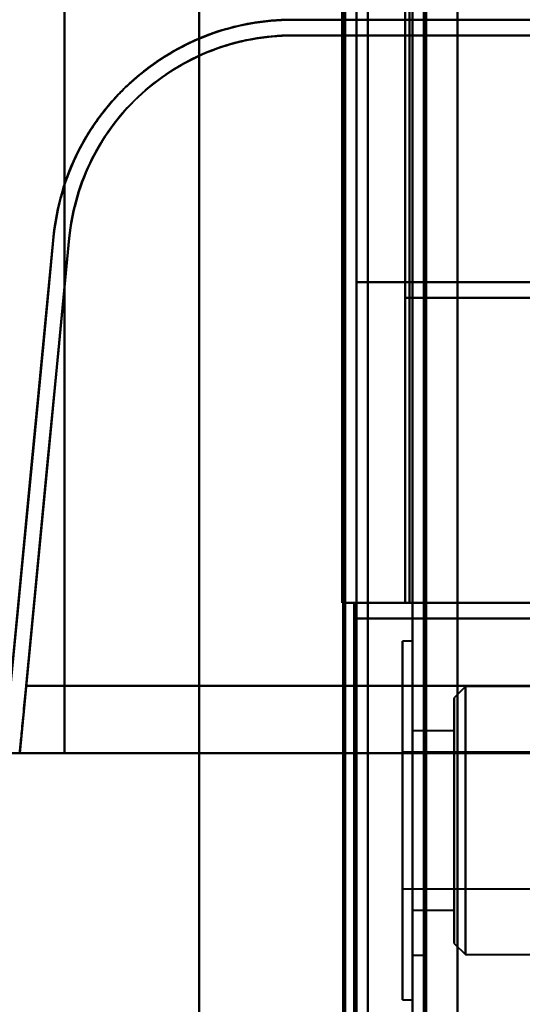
# Model space of a CAD drawing. Header units: millimetres. Extents: x -1442 to 3067, y -120 to 1046.
# Tile 64 of 75: x 317 to 340, y 793 to 837. Entities that reach past the tile are written whole.
import ezdxf

# ---------------------------------------------------------------- set-up
doc = ezdxf.new("R2010")
doc.units = ezdxf.units.MM
doc.layers.add('G-IMPT', color=8, linetype='Continuous', lineweight=40)

# ---------------------------------------------------------------- blocks, each defined once
blk = doc.blocks.new('NEXA 1000 CALQUES_dwg-755156-Gauche')
at = {"layer": 'G-IMPT'}
for p, q in [((335, 972.272), (335, 129.472)), ((335, 972.272), (335, 129.472)), ((332.5, 129.472), (332.5, 937.272)), ((329.657, 836.572), (350.221, 836.572)), ((350.221, 836.572), (329.657, 836.572)), ((350.221, 836.572), (329.657, 836.572)), ((350.221, 835.872), (329.657, 835.872)), ((329.657, 835.872), (350.221, 835.872)), ((329.657, 835.872), (350.221, 835.872)), ((350.221, 835.872), (329.657, 835.872)), ((332.5, 824.872), (350.221, 824.872)), ((350.221, 824.872), (332.5, 824.872)), ((350.221, 824.872), (332.5, 824.872)), ((332.5, 824.872), (350.221, 824.872)), ((349.387, 824.172), (334.665, 824.172)), ((334.665, 824.172), (349.387, 824.172)), ((349.387, 824.172), (334.665, 824.172)), ((334.665, 824.172), (349.387, 824.172)), ((332.4, 810.572), (333, 810.572)), ((333, 810.572), (332.4, 810.572)), ((332.4, 810.572), (333, 810.572)), ((333, 810.572), (332.4, 810.572)), ((333, 291.172), (333, 810.572)), ((349.387, 810.572), (334.665, 810.572)), ((334.665, 810.572), (349.387, 810.572)), ((349.387, 810.572), (334.665, 810.572)), ((334.665, 810.572), (349.387, 810.572)), ((350.221, 809.872), (332.5, 809.872)), ((332.5, 809.872), (350.221, 809.872)), ((332.5, 809.872), (350.221, 809.872)), ((350.221, 809.872), (332.5, 809.872)), ((335, 808.872), (334.55, 808.872)), ((335, 808.872), (334.55, 808.872)), ((334.55, 808.872), (334.55, 800.872)), ((334.55, 792.872), (334.55, 808.872)), ((334.55, 800.872), (334.55, 808.872)), ((334.55, 808.872), (334.55, 800.872)), ((334.55, 792.872), (334.55, 808.872)), ((334.55, 800.872), (334.55, 808.872)), ((335, 800.872), (335, 808.872)), ((335, 808.872), (335, 792.872)), ((335, 808.872), (335, 800.872)), ((335, 808.872), (335, 792.872)), ((335, 808.872), (335, 800.872)), ((335, 800.872), (335, 808.872)), ((317.788, 806.872), (350.221, 806.872)), ((350.221, 806.872), (317.788, 806.872)), ((350.221, 806.872), (317.788, 806.872)), ((317.788, 806.872), (350.221, 806.872)), ((335.5, 806.872), (335, 806.872)), ((335.5, 806.872), (335, 806.872)), ((335, 806.872), (335, 800.872)), ((335, 806.872), (335, 800.872)), ((335, 794.872), (335, 806.872)), ((335, 794.872), (335, 806.872)), ((335, 794.872), (335, 806.872)), ((335, 794.872), (335, 806.872)), ((335, 806.872), (335, 800.872)), ((335, 806.872), (335, 800.872)), ((335.5, 800.872), (335.5, 806.872)), ((335.5, 806.872), (335.5, 800.872)), ((335.5, 800.872), (335.5, 806.872)), ((335.5, 806.872), (335.5, 800.872)), ((337.35, 806.847), (336.85, 806.347)), ((337.35, 806.847), (336.85, 806.347)), ((370, 806.847), (337.35, 806.847)), ((370, 806.847), (337.35, 806.847)), ((337.35, 794.897), (337.35, 806.847)), ((337.35, 794.897), (337.35, 806.847)), ((337.35, 806.847), (337.35, 794.897)), ((337.35, 806.847), (337.35, 794.897)), ((337.35, 806.847), (337.35, 794.897)), ((337.35, 806.847), (337.35, 794.897)), ((337.35, 794.897), (337.35, 806.847)), ((337.35, 794.897), (337.35, 806.847)), ((336.85, 806.347), (336.85, 795.397)), ((336.85, 806.347), (336.85, 795.397)), ((336.85, 795.397), (336.85, 806.347)), ((336.85, 795.397), (336.85, 806.347)), ((336.85, 806.347), (336.85, 795.397)), ((336.85, 806.347), (336.85, 795.397)), ((336.85, 795.397), (336.85, 806.347)), ((336.85, 795.397), (336.85, 806.347)), ((336.85, 804.872), (335, 804.872)), ((336.85, 804.872), (335, 804.872)), ((335, 797.004), (335, 804.872)), ((335, 804.872), (335, 797.004)), ((335, 797.004), (335, 804.872)), ((335, 804.872), (335, 797.004)), ((335, 796.872), (335, 804.741)), ((335, 804.741), (335, 796.872)), ((335, 796.872), (335, 804.741)), ((335, 804.741), (335, 796.872)), ((336.85, 804.872), (336.85, 797.004)), ((336.85, 804.872), (336.85, 804.741)), ((336.85, 796.872), (336.85, 804.872)), ((336.85, 796.872), (336.85, 804.872)), ((336.85, 796.872), (336.85, 804.872)), ((336.85, 796.872), (336.85, 804.872)), ((336.85, 804.872), (336.85, 797.004)), ((336.85, 804.741), (336.85, 796.872)), ((336.85, 804.741), (336.85, 796.872)), ((317.5, 803.872), (350.305, 803.872)), ((350.305, 803.872), (317.5, 803.872)), ((350.305, 803.872), (317.5, 803.872)), ((317.5, 803.872), (350.305, 803.872)), ((344.55, 803.922), (334.55, 803.922)), ((344.55, 803.922), (334.55, 803.922)), ((334.55, 800.097), (334.55, 803.922)), ((334.55, 803.922), (334.55, 797.922)), ((334.55, 803.922), (334.55, 801.647)), ((334.55, 800.097), (334.55, 803.922)), ((334.55, 803.822), (334.55, 800.097)), ((334.55, 803.822), (334.55, 797.822)), ((334.55, 797.822), (334.55, 801.647)), ((334.55, 801.647), (334.55, 797.922)), ((334.55, 797.822), (334.55, 801.647)), ((334.55, 800.872), (334.55, 792.872)), ((334.55, 792.872), (334.55, 800.872)), ((334.55, 800.872), (334.55, 792.872)), ((334.55, 792.872), (334.55, 800.872)), ((335, 800.872), (335, 794.872)), ((335, 792.872), (335, 800.872)), ((335, 800.872), (335, 792.872)), ((335, 800.872), (335, 794.872)), ((335, 800.872), (335, 792.872)), ((335, 792.872), (335, 800.872)), ((335.5, 794.872), (335.5, 800.872)), ((335.5, 800.872), (335.5, 794.872)), ((335.5, 794.872), (335.5, 800.872)), ((335.5, 800.872), (335.5, 794.872)), ((334.55, 800.097), (334.55, 797.822)), ((334.55, 797.822), (344.55, 797.822)), ((334.55, 797.822), (344.55, 797.822)), ((335, 796.872), (336.85, 796.872)), ((335, 796.872), (336.85, 796.872)), ((336.85, 797.004), (336.85, 796.872)), ((336.85, 795.397), (337.35, 794.897)), ((336.85, 795.397), (337.35, 794.897)), ((335, 794.872), (335.5, 794.872)), ((335, 794.872), (335.5, 794.872)), ((337.35, 794.897), (370, 794.897)), ((337.35, 794.897), (370, 794.897)), ((334.55, 792.872), (335, 792.872)), ((334.55, 792.872), (335, 792.872))]:
    blk.add_line(p, q, dxfattribs=at)
at = {"layer": 'G-IMPT', "flags": 128}
for points in [[(337, 972.772), (337, 761.822), (337, 550.872), (337, 339.922), (337, 128.972)], [(337, 128.972), (337, 339.922), (337, 550.872), (337, 761.822), (337, 972.772)], [(337, 972.772), (337, 761.822), (337, 550.872), (337, 339.922), (337, 128.972)], [(337, 128.972), (337, 339.922), (337, 550.872), (337, 761.822), (337, 972.772)], [(335, 972.272), (335, 761.572), (335, 550.872), (335, 340.172), (335, 129.472)], [(335, 129.472), (335, 340.172), (335, 550.872), (335, 761.572), (335, 972.272)], [(335, 129.472), (335, 340.172), (335, 550.872), (335, 761.572), (335, 972.272)], [(335, 972.272), (335, 761.572), (335, 550.872), (335, 340.172), (335, 129.472)], [(335, 129.472), (335, 340.172), (335, 550.872), (335, 761.572), (335, 972.272)], [(335, 972.272), (335, 761.572), (335, 550.872), (335, 340.172), (335, 129.472)], [(335, 129.472), (335, 340.172), (335, 550.872), (335, 761.572), (335, 972.272)], [(335, 972.272), (335, 761.572), (335, 550.872), (335, 340.172), (335, 129.472)], [(335.5, 972.272), (335.5, 761.572), (335.5, 550.872), (335.5, 340.172), (335.5, 129.472)], [(335.5, 129.472), (335.5, 340.172), (335.5, 550.872), (335.5, 761.572), (335.5, 972.272)], [(335.5, 129.472), (335.5, 340.172), (335.5, 550.872), (335.5, 761.572), (335.5, 972.272)], [(335.5, 972.272), (335.5, 761.572), (335.5, 550.872), (335.5, 340.172), (335.5, 129.472)], [(335.6, 129.472), (335.6, 340.172), (335.6, 550.872), (335.6, 761.572), (335.6, 972.272)], [(335.6, 129.472), (335.6, 340.172), (335.6, 550.872), (335.6, 761.572), (335.6, 972.272)], [(335.6, 972.272), (335.6, 761.572), (335.6, 550.872), (335.6, 340.172), (335.6, 129.472)], [(335.6, 972.272), (335.6, 761.572), (335.6, 550.872), (335.6, 340.172), (335.6, 129.472)], [(335.6, 972.272), (335.6, 761.572), (335.6, 550.872), (335.6, 340.172), (335.6, 129.472)], [(335.6, 129.472), (335.6, 340.172), (335.6, 550.872), (335.6, 761.572), (335.6, 972.272)], [(335.6, 972.272), (335.6, 761.572), (335.6, 550.872), (335.6, 340.172), (335.6, 129.472)], [(335.6, 129.472), (335.6, 340.172), (335.6, 550.872), (335.6, 761.572), (335.6, 972.272)], [(335.6, 972.272), (335.6, 761.572), (335.6, 550.872), (335.6, 340.172), (335.6, 129.472)], [(335.6, 129.472), (335.6, 340.172), (335.6, 550.872), (335.6, 761.572), (335.6, 972.272)], [(335.6, 129.472), (335.6, 340.172), (335.6, 550.872), (335.6, 761.572), (335.6, 972.272)], [(335.6, 972.272), (335.6, 761.572), (335.6, 550.872), (335.6, 340.172), (335.6, 129.472)], [(337, 129.472), (337, 340.172), (337, 550.872), (337, 761.572), (337, 972.272)], [(337, 972.272), (337, 761.572), (337, 550.872), (337, 340.172), (337, 129.472)], [(337, 129.472), (337, 340.172), (337, 550.872), (337, 761.572), (337, 972.272)], [(337, 972.272), (337, 761.572), (337, 550.872), (337, 340.172), (337, 129.472)], [(337, 972.272), (337, 761.572), (337, 550.872), (337, 340.172), (337, 129.472)], [(337, 129.472), (337, 340.172), (337, 550.872), (337, 761.572), (337, 972.272)], [(337, 129.472), (337, 340.172), (337, 550.872), (337, 761.572), (337, 972.272)], [(337, 972.272), (337, 761.572), (337, 550.872), (337, 340.172), (337, 129.472)], [(333, 937.772), (333, 735.572), (333, 533.372), (333, 331.172), (333, 128.972)], [(333, 128.972), (333, 331.172), (333, 533.372), (333, 735.572), (333, 937.772)], [(333, 937.772), (333, 735.572), (333, 533.372), (333, 331.172), (333, 128.972)], [(333, 128.972), (333, 331.172), (333, 533.372), (333, 735.572), (333, 937.772)], [(331.9, 161.372), (331.9, 355.347), (331.9, 549.322), (331.9, 743.297), (331.9, 937.272)], [(331.9, 129.472), (331.9, 331.422), (331.9, 533.372), (331.9, 735.322), (331.9, 937.272)], [(331.9, 937.272), (331.9, 743.297), (331.9, 549.322), (331.9, 355.347), (331.9, 161.372)], [(331.9, 937.272), (331.9, 735.322), (331.9, 533.372), (331.9, 331.422), (331.9, 129.472)], [(331.9, 161.372), (331.9, 355.347), (331.9, 549.322), (331.9, 743.297), (331.9, 937.272)], [(331.9, 937.272), (331.9, 743.297), (331.9, 549.322), (331.9, 355.347), (331.9, 161.372)], [(332, 937.272), (332, 735.322), (332, 533.372), (332, 331.422), (332, 129.472)], [(332, 129.472), (332, 331.422), (332, 533.372), (332, 735.322), (332, 937.272)], [(332.5, 937.272), (332.5, 735.322), (332.5, 533.372), (332.5, 331.422), (332.5, 129.472)], [(332.5, 129.472), (332.5, 331.422), (332.5, 533.372), (332.5, 735.322), (332.5, 937.272)], [(332.5, 937.272), (332.5, 735.322), (332.5, 533.372), (332.5, 331.422), (332.5, 129.472)], [(332.5, 129.472), (332.5, 331.422), (332.5, 533.372), (332.5, 735.322), (332.5, 937.272)], [(332.5, 937.272), (332.5, 735.322), (332.5, 533.372), (332.5, 331.422), (332.5, 129.472)], [(332.5, 129.472), (332.5, 331.422), (332.5, 533.372), (332.5, 735.322), (332.5, 937.272)], [(332.5, 937.272), (332.5, 735.322), (332.5, 533.372), (332.5, 331.422), (332.5, 129.472)], [(332.5, 129.472), (332.5, 331.422), (332.5, 533.372), (332.5, 735.322), (332.5, 937.272)], [(325.5, 783.372), (325.5, 813.372), (325.5, 843.372), (325.5, 873.372), (325.5, 903.372)], [(325.5, 903.372), (325.5, 873.372), (325.5, 843.372), (325.5, 813.372), (325.5, 783.372)], [(325.5, 783.372), (325.5, 813.372), (325.5, 843.372), (325.5, 873.372), (325.5, 903.372)], [(325.5, 903.372), (325.5, 873.372), (325.5, 843.372), (325.5, 813.372), (325.5, 783.372)], [(325.5, 783.372), (325.5, 813.372), (325.5, 843.372), (325.5, 873.372), (325.5, 903.372)], [(325.5, 903.372), (325.5, 873.372), (325.5, 843.372), (325.5, 813.372), (325.5, 783.372)], [(325.5, 783.372), (325.5, 813.372), (325.5, 843.372), (325.5, 873.372), (325.5, 903.372)], [(325.5, 903.372), (325.5, 873.372), (325.5, 843.372), (325.5, 813.372), (325.5, 783.372)], [(319.5, 882.872), (319.5, 863.122), (319.5, 843.372), (319.5, 823.622), (319.5, 803.872)], [(319.5, 882.872), (319.5, 863.122), (319.5, 843.372), (319.5, 823.622), (319.5, 803.872)], [(319.5, 803.872), (319.5, 823.622), (319.5, 843.372), (319.5, 863.122), (319.5, 882.872)], [(319.5, 803.872), (319.5, 823.622), (319.5, 843.372), (319.5, 863.122), (319.5, 882.872)], [(319.5, 882.872), (319.5, 863.122), (319.5, 843.372), (319.5, 823.622), (319.5, 803.872)], [(319.5, 803.872), (319.5, 823.622), (319.5, 843.372), (319.5, 863.122), (319.5, 882.872)], [(319.5, 803.872), (319.5, 823.622), (319.5, 843.372), (319.5, 863.122), (319.5, 882.872)], [(319.5, 882.872), (319.5, 863.122), (319.5, 843.372), (319.5, 823.622), (319.5, 803.872)], [(325.5, 882.872), (325.5, 863.122), (325.5, 843.372), (325.5, 823.622), (325.5, 803.872)], [(325.5, 803.872), (325.5, 823.622), (325.5, 843.372), (325.5, 863.122), (325.5, 882.872)], [(325.5, 882.872), (325.5, 863.122), (325.5, 843.372), (325.5, 823.622), (325.5, 803.872)], [(325.5, 803.872), (325.5, 823.622), (325.5, 843.372), (325.5, 863.122), (325.5, 882.872)], [(331.865, 810.572), (331.865, 826.972), (331.865, 843.372), (331.865, 859.772), (331.865, 876.172)], [(331.865, 876.172), (331.865, 859.772), (331.865, 843.372), (331.865, 826.972), (331.865, 810.572)], [(331.865, 876.172), (331.865, 859.772), (331.865, 843.372), (331.865, 826.972), (331.865, 810.572)], [(331.865, 810.572), (331.865, 826.972), (331.865, 843.372), (331.865, 859.772), (331.865, 876.172)], [(331.865, 810.572), (331.865, 826.972), (331.865, 843.372), (331.865, 859.772), (331.865, 876.172)], [(331.865, 876.172), (331.865, 859.772), (331.865, 843.372), (331.865, 826.972), (331.865, 810.572)], [(332, 810.572), (332, 826.972), (332, 843.372), (332, 859.772), (332, 876.172)], [(332, 876.172), (332, 859.772), (332, 843.372), (332, 826.972), (332, 810.572)], [(333, 810.572), (333, 826.972), (333, 843.372), (333, 859.772), (333, 876.172)], [(333, 876.172), (333, 859.772), (333, 843.372), (333, 826.972), (333, 810.572)], [(333, 876.172), (333, 859.772), (333, 843.372), (333, 826.972), (333, 810.572)], [(333, 810.572), (333, 826.972), (333, 843.372), (333, 859.772), (333, 876.172)], [(334.665, 810.572), (334.665, 826.972), (334.665, 843.372), (334.665, 859.772), (334.665, 876.172)], [(334.665, 876.172), (334.665, 859.772), (334.665, 843.372), (334.665, 826.972), (334.665, 810.572)], [(334.665, 810.572), (334.665, 826.972), (334.665, 843.372), (334.665, 859.772), (334.665, 876.172)], [(334.665, 876.172), (334.665, 859.772), (334.665, 843.372), (334.665, 826.972), (334.665, 810.572)], [(334.865, 810.572), (334.865, 826.972), (334.865, 843.372), (334.865, 859.772), (334.865, 876.172)], [(334.865, 876.172), (334.865, 859.772), (334.865, 843.372), (334.865, 826.972), (334.865, 810.572)], [(334.865, 810.572), (334.865, 826.972), (334.865, 843.372), (334.865, 859.772), (334.865, 876.172)], [(334.865, 876.172), (334.865, 859.772), (334.865, 843.372), (334.865, 826.972), (334.865, 810.572)], [(334.865, 810.572), (334.865, 826.972), (334.865, 843.372), (334.865, 859.772), (334.865, 876.172)], [(334.865, 876.172), (334.865, 859.772), (334.865, 843.372), (334.865, 826.972), (334.865, 810.572)], [(334.865, 810.572), (334.865, 826.972), (334.865, 843.372), (334.865, 859.772), (334.865, 876.172)], [(334.865, 876.172), (334.865, 859.772), (334.865, 843.372), (334.865, 826.972), (334.865, 810.572)], [(337, 810.572), (337, 826.972), (337, 843.372), (337, 859.772), (337, 876.172)], [(337, 876.172), (337, 859.772), (337, 843.372), (337, 826.972), (337, 810.572)], [(337, 810.572), (337, 826.972), (337, 843.372), (337, 859.772), (337, 876.172)], [(337, 876.172), (337, 859.772), (337, 843.372), (337, 826.972), (337, 810.572)], [(334.665, 824.172), (334.665, 833.772), (334.665, 843.372), (334.665, 852.972), (334.665, 862.572)], [(334.665, 862.572), (334.665, 852.972), (334.665, 843.372), (334.665, 833.772), (334.665, 824.172)], [(334.665, 862.572), (334.665, 852.972), (334.665, 843.372), (334.665, 833.772), (334.665, 824.172)], [(334.665, 824.172), (334.665, 833.772), (334.665, 843.372), (334.665, 852.972), (334.665, 862.572)], [(345.665, 836.572), (341.663, 836.572), (337.661, 836.572), (333.659, 836.572), (329.657, 836.572)], [(329.657, 836.572), (333.659, 836.572), (337.661, 836.572), (341.663, 836.572), (345.665, 836.572)], [(345.665, 836.572), (341.663, 836.572), (337.661, 836.572), (333.659, 836.572), (329.657, 836.572)], [(329.657, 835.872), (333.659, 835.872), (337.661, 835.872), (341.663, 835.872), (345.665, 835.872)], [(345.665, 835.872), (341.663, 835.872), (337.661, 835.872), (333.659, 835.872), (329.657, 835.872)], [(345.665, 835.872), (341.663, 835.872), (337.661, 835.872), (333.659, 835.872), (329.657, 835.872)], [(329.657, 835.872), (333.659, 835.872), (337.661, 835.872), (341.663, 835.872), (345.665, 835.872)], [(316.869, 804.572), (317.412, 810.232), (317.955, 815.891), (318.498, 821.551), (319.041, 827.21)], [(319.041, 827.21), (318.498, 821.551), (317.955, 815.891), (317.412, 810.232), (316.869, 804.572)], [(317.089, 806.872), (317.577, 811.956), (318.065, 817.04), (318.553, 822.125), (319.041, 827.21)], [(319.041, 827.21), (318.553, 822.125), (318.065, 817.04), (317.577, 811.956), (317.089, 806.872)], [(316.864, 804.572), (317.399, 810.153), (317.935, 815.733), (318.47, 821.314), (319.006, 826.894)], [(319.006, 826.894), (318.47, 821.314), (317.935, 815.733), (317.399, 810.153), (316.864, 804.572)], [(317.085, 806.872), (317.565, 811.877), (318.045, 816.882), (318.526, 821.888), (319.006, 826.894)], [(319.006, 826.894), (318.526, 821.888), (318.045, 816.882), (317.565, 811.877), (317.085, 806.872)], [(319.703, 826.827), (319.152, 821.089), (318.601, 815.35), (318.051, 809.611), (317.5, 803.872)], [(317.5, 803.872), (318.051, 809.611), (318.601, 815.35), (319.152, 821.089), (319.703, 826.827)], [(319.703, 826.827), (319.152, 821.089), (318.601, 815.35), (318.051, 809.611), (317.5, 803.872)], [(317.5, 803.872), (318.051, 809.611), (318.601, 815.35), (319.152, 821.089), (319.703, 826.827)], [(319.703, 826.827), (319.224, 821.838), (318.745, 816.848), (318.266, 811.86), (317.788, 806.872)], [(317.788, 806.872), (318.266, 811.86), (318.745, 816.848), (319.224, 821.838), (319.703, 826.827)], [(319.703, 826.827), (319.224, 821.838), (318.745, 816.848), (318.266, 811.86), (317.788, 806.872)], [(317.788, 806.872), (318.266, 811.86), (318.745, 816.848), (319.224, 821.838), (319.703, 826.827)], [(345.665, 824.872), (342.374, 824.872), (339.083, 824.872), (335.791, 824.872), (332.5, 824.872)], [(332.5, 809.872), (332.5, 813.622), (332.5, 817.372), (332.5, 821.122), (332.5, 824.872)], [(332.5, 824.872), (335.791, 824.872), (339.083, 824.872), (342.374, 824.872), (345.665, 824.872)], [(332.5, 824.872), (332.5, 821.122), (332.5, 817.372), (332.5, 813.622), (332.5, 809.872)], [(332.5, 809.872), (332.5, 813.622), (332.5, 817.372), (332.5, 821.122), (332.5, 824.872)], [(332.5, 824.872), (332.5, 821.122), (332.5, 817.372), (332.5, 813.622), (332.5, 809.872)], [(332.5, 809.872), (332.5, 813.622), (332.5, 817.372), (332.5, 821.122), (332.5, 824.872)], [(332.5, 809.872), (332.5, 813.622), (332.5, 817.372), (332.5, 821.122), (332.5, 824.872)], [(332.5, 824.872), (332.5, 821.122), (332.5, 817.372), (332.5, 813.622), (332.5, 809.872)], [(332.5, 824.872), (335.791, 824.872), (339.083, 824.872), (342.374, 824.872), (345.665, 824.872)], [(345.665, 824.872), (342.374, 824.872), (339.083, 824.872), (335.791, 824.872), (332.5, 824.872)], [(332.5, 824.872), (332.5, 821.122), (332.5, 817.372), (332.5, 813.622), (332.5, 809.872)], [(343.965, 824.172), (341.64, 824.172), (339.315, 824.172), (336.99, 824.172), (334.665, 824.172)], [(334.665, 824.172), (334.665, 820.772), (334.665, 817.372), (334.665, 813.972), (334.665, 810.572)], [(334.665, 824.172), (336.99, 824.172), (339.315, 824.172), (341.64, 824.172), (343.965, 824.172)], [(334.665, 810.572), (334.665, 813.972), (334.665, 817.372), (334.665, 820.772), (334.665, 824.172)], [(334.665, 824.172), (336.99, 824.172), (339.315, 824.172), (341.64, 824.172), (343.965, 824.172)], [(343.965, 824.172), (341.64, 824.172), (339.315, 824.172), (336.99, 824.172), (334.665, 824.172)], [(334.665, 824.172), (334.665, 820.772), (334.665, 817.372), (334.665, 813.972), (334.665, 810.572)], [(334.665, 810.572), (334.665, 813.972), (334.665, 817.372), (334.665, 820.772), (334.665, 824.172)], [(332.45, 810.572), (332.304, 810.572), (332.158, 810.572), (332.011, 810.572), (331.865, 810.572)], [(331.865, 810.572), (331.882, 810.572), (331.899, 810.572), (331.916, 810.572), (331.933, 810.572)], [(331.865, 810.572), (332.011, 810.572), (332.158, 810.572), (332.304, 810.572), (332.45, 810.572)], [(331.933, 810.572), (331.916, 810.572), (331.899, 810.572), (331.882, 810.572), (331.865, 810.572)], [(332.4, 810.572), (332.266, 810.572), (332.133, 810.572), (331.999, 810.572), (331.865, 810.572)], [(331.865, 810.572), (331.999, 810.572), (332.133, 810.572), (332.266, 810.572), (332.4, 810.572)], [(331.933, 810.572), (331.949, 810.572), (331.966, 810.572), (331.983, 810.572), (332, 810.572)], [(332, 810.572), (331.983, 810.572), (331.966, 810.572), (331.949, 810.572), (331.933, 810.572)], [(332, 810.572), (332.125, 810.572), (332.25, 810.572), (332.375, 810.572), (332.5, 810.572)], [(332, 291.172), (332, 421.022), (332, 550.872), (332, 680.722), (332, 810.572)], [(332, 810.572), (332, 680.722), (332, 550.872), (332, 421.022), (332, 291.172)], [(332.5, 810.572), (332.375, 810.572), (332.25, 810.572), (332.125, 810.572), (332, 810.572)], [(332.5, 810.572), (332.375, 810.572), (332.25, 810.572), (332.125, 810.572), (332, 810.572)], [(332, 291.172), (332, 421.022), (332, 550.872), (332, 680.722), (332, 810.572)], [(332, 810.572), (332.125, 810.572), (332.25, 810.572), (332.375, 810.572), (332.5, 810.572)], [(332, 810.572), (332, 680.722), (332, 550.872), (332, 421.022), (332, 291.172)], [(332.4, 291.172), (332.4, 421.022), (332.4, 550.872), (332.4, 680.722), (332.4, 810.572)], [(332.4, 291.172), (332.4, 421.022), (332.4, 550.872), (332.4, 680.722), (332.4, 810.572)], [(332.4, 810.572), (332.4, 680.722), (332.4, 550.872), (332.4, 421.022), (332.4, 291.172)], [(334.665, 810.572), (334.099, 810.572), (333.533, 810.572), (332.966, 810.572), (332.4, 810.572)], [(332.4, 810.572), (332.966, 810.572), (333.533, 810.572), (334.099, 810.572), (334.665, 810.572)], [(332.4, 810.572), (332.4, 680.722), (332.4, 550.872), (332.4, 421.022), (332.4, 291.172)], [(332.4, 810.572), (332.4, 680.722), (332.4, 550.872), (332.4, 421.022), (332.4, 291.172)], [(332.4, 291.172), (332.4, 421.022), (332.4, 550.872), (332.4, 680.722), (332.4, 810.572)], [(332.4, 810.572), (332.966, 810.572), (333.533, 810.572), (334.099, 810.572), (334.665, 810.572)], [(334.665, 810.572), (334.099, 810.572), (333.533, 810.572), (332.966, 810.572), (332.4, 810.572)], [(332.5, 810.572), (332.487, 810.572), (332.475, 810.572), (332.462, 810.572), (332.45, 810.572)], [(332.45, 810.572), (332.462, 810.572), (332.475, 810.572), (332.487, 810.572), (332.5, 810.572)], [(332.5, 291.172), (332.5, 421.022), (332.5, 550.872), (332.5, 680.722), (332.5, 810.572)], [(332.5, 810.572), (332.5, 680.722), (332.5, 550.872), (332.5, 421.022), (332.5, 291.172)], [(332.5, 810.572), (332.5, 680.722), (332.5, 550.872), (332.5, 421.022), (332.5, 291.172)], [(332.5, 291.172), (332.5, 421.022), (332.5, 550.872), (332.5, 680.722), (332.5, 810.572)], [(332.5, 810.572), (332.5, 680.722), (332.5, 550.872), (332.5, 421.022), (332.5, 291.172)], [(332.5, 291.172), (332.5, 421.022), (332.5, 550.872), (332.5, 680.722), (332.5, 810.572)], [(333, 810.572), (333, 680.722), (333, 550.872), (333, 421.022), (333, 291.172)], [(333, 291.172), (333, 421.022), (333, 550.872), (333, 680.722), (333, 810.572)], [(333, 810.572), (333.466, 810.572), (333.933, 810.572), (334.399, 810.572), (334.865, 810.572)], [(334.865, 810.572), (334.399, 810.572), (333.933, 810.572), (333.466, 810.572), (333, 810.572)], [(333, 810.572), (333, 680.722), (333, 550.872), (333, 421.022), (333, 291.172)], [(333, 291.172), (333, 421.022), (333, 550.872), (333, 680.722), (333, 810.572)], [(334.865, 810.572), (334.399, 810.572), (333.933, 810.572), (333.466, 810.572), (333, 810.572)], [(333, 810.572), (333.466, 810.572), (333.933, 810.572), (334.399, 810.572), (334.865, 810.572)], [(334.865, 810.572), (335.399, 810.572), (335.933, 810.572), (336.466, 810.572), (337, 810.572)], [(337, 810.572), (336.466, 810.572), (335.933, 810.572), (335.399, 810.572), (334.865, 810.572)], [(337, 810.572), (336.466, 810.572), (335.933, 810.572), (335.399, 810.572), (334.865, 810.572)], [(334.865, 810.572), (335.399, 810.572), (335.933, 810.572), (336.466, 810.572), (337, 810.572)], [(337, 810.572), (337, 680.722), (337, 550.872), (337, 421.022), (337, 291.172)], [(337, 291.172), (337, 421.022), (337, 550.872), (337, 680.722), (337, 810.572)], [(337, 810.572), (342.526, 810.572), (348.052, 810.572), (353.579, 810.572), (359.105, 810.572)], [(359.105, 810.572), (353.579, 810.572), (348.052, 810.572), (342.526, 810.572), (337, 810.572)], [(337, 291.172), (337, 421.022), (337, 550.872), (337, 680.722), (337, 810.572)], [(359.105, 810.572), (353.579, 810.572), (348.052, 810.572), (342.526, 810.572), (337, 810.572)], [(337, 810.572), (337, 680.722), (337, 550.872), (337, 421.022), (337, 291.172)], [(337, 810.572), (342.526, 810.572), (348.052, 810.572), (353.579, 810.572), (359.105, 810.572)], [(348.485, 809.872), (344.488, 809.872), (340.492, 809.872), (336.496, 809.872), (332.5, 809.872)], [(332.5, 809.872), (336.496, 809.872), (340.492, 809.872), (344.488, 809.872), (348.485, 809.872)], [(348.485, 809.872), (344.488, 809.872), (340.492, 809.872), (336.496, 809.872), (332.5, 809.872)], [(332.5, 809.872), (336.496, 809.872), (340.492, 809.872), (344.488, 809.872), (348.485, 809.872)], [(319.5, 803.872), (315.651, 803.872), (311.802, 803.872), (307.954, 803.872), (304.105, 803.872)], [(304.105, 803.872), (307.454, 803.872), (310.802, 803.872), (314.151, 803.872), (317.5, 803.872)], [(317.5, 803.872), (314.151, 803.872), (310.802, 803.872), (307.454, 803.872), (304.105, 803.872)], [(304.105, 803.872), (307.954, 803.872), (311.802, 803.872), (315.651, 803.872), (319.5, 803.872)], [(319.5, 803.872), (315.855, 803.872), (312.209, 803.872), (308.564, 803.872), (304.919, 803.872)], [(304.919, 803.872), (308.564, 803.872), (312.209, 803.872), (315.855, 803.872), (319.5, 803.872)], [(350.305, 803.872), (335.683, 803.872), (321.101, 803.872), (317.5, 803.872)], [(317.5, 803.872), (332.069, 803.872), (346.682, 803.872), (350.305, 803.872)], [(325.5, 803.872), (324, 803.872), (322.5, 803.872), (321, 803.872), (319.5, 803.872)], [(319.5, 803.872), (321, 803.872), (322.5, 803.872), (324, 803.872), (325.5, 803.872)], [(325.5, 803.872), (324, 803.872), (322.5, 803.872), (321, 803.872), (319.5, 803.872)], [(319.5, 803.872), (321, 803.872), (322.5, 803.872), (324, 803.872), (325.5, 803.872)], [(348.485, 803.872), (342.738, 803.872), (336.992, 803.872), (331.246, 803.872), (325.5, 803.872)], [(325.5, 803.872), (331.246, 803.872), (336.992, 803.872), (342.738, 803.872), (348.485, 803.872)], [(348.485, 803.872), (342.738, 803.872), (336.992, 803.872), (331.246, 803.872), (325.5, 803.872)], [(325.5, 803.872), (331.246, 803.872), (336.992, 803.872), (342.738, 803.872), (348.485, 803.872)]]:
    blk.add_lwpolyline(points, dxfattribs=at)
at = {"layer": 'G-IMPT'}
for radius, end in [(10.7, 174.5188), (10.7, 174.5188), (10.7, 172.8167), (10.7, 172.8167), (10, 174.5188), (10, 174.5188), (10, 174.5188), (10, 174.5188)]:
    blk.add_arc((329.657, 825.872), radius, 90, end, dxfattribs=at)
for points, knots in [([(319.006, 826.894), (319.134, 828.231), (319.71, 830.182), (321.101, 832.394), (322.419, 833.834), (324.011, 835.034), (326.391, 836.211), (328.352, 836.572), (329.657, 836.572)], [0, 0, 0, 0, 0.25, 0.375, 0.5, 0.625, 0.75, 1, 1, 1, 1]), ([(329.657, 836.572), (328.976, 836.566), (327.651, 836.439), (325.807, 835.923), (324.015, 835.023), (322.418, 833.837), (321.103, 832.395), (319.704, 830.17), (319.166, 828.283), (319.006, 826.894)], [0, 0, 0, 0, 0.125, 0.25, 0.375, 0.5, 0.625, 0.75, 1, 1, 1, 1]), ([(319.041, 827.21), (319.239, 828.568), (319.818, 830.408), (321.228, 832.553), (322.97, 834.397), (325.278, 835.782), (327.696, 836.446), (328.991, 836.567), (329.657, 836.572)], [0, 0, 0, 0, 0.25, 0.375, 0.5, 0.75, 0.875, 1, 1, 1, 1]), ([(329.657, 836.572), (328.38, 836.572), (326.46, 836.227), (324.114, 835.094), (322.536, 833.936), (321.227, 832.552), (319.823, 830.42), (319.206, 828.521), (319.041, 827.21)], [0, 0, 0, 0, 0.25, 0.375, 0.5, 0.625, 0.75, 1, 1, 1, 1]), ([(329.657, 835.872), (328.438, 835.872), (326.605, 835.535), (324.38, 834.435), (322.892, 833.313), (321.661, 831.968), (320.36, 829.9), (319.823, 828.077), (319.703, 826.827)], [0, 0, 0, 0, 0.25, 0.375, 0.5, 0.625, 0.75, 1, 1, 1, 1]), ([(319.703, 826.827), (319.852, 828.125), (320.355, 829.889), (321.663, 831.968), (322.892, 833.316), (324.384, 834.424), (326.059, 835.265), (327.782, 835.747), (329.02, 835.866), (329.657, 835.872)], [0, 0, 0, 0, 0.25, 0.375, 0.5, 0.625, 0.75, 0.875, 1, 1, 1, 1]), ([(329.657, 835.872), (329.02, 835.866), (327.782, 835.747), (326.059, 835.265), (324.384, 834.424), (322.892, 833.316), (321.663, 831.968), (320.355, 829.889), (319.852, 828.125), (319.703, 826.827)], [0, 0, 0, 0, 0.125, 0.25, 0.375, 0.5, 0.625, 0.75, 1, 1, 1, 1]), ([(319.703, 826.827), (319.823, 828.077), (320.36, 829.9), (321.661, 831.968), (322.892, 833.313), (324.38, 834.435), (326.605, 835.535), (328.438, 835.872), (329.657, 835.872)], [0, 0, 0, 0, 0.25, 0.375, 0.5, 0.625, 0.75, 1, 1, 1, 1])]:
    blk.add_open_spline(points, degree=3, knots=knots, dxfattribs=at)
for points in [[(317.788, 806.872), (317.768, 806.666), (317.73, 806.266), (317.677, 805.718), (317.627, 805.194), (317.583, 804.735), (317.547, 804.364), (317.52, 804.081), (317.504, 803.917), (317.5, 803.875), (317.5, 803.872)], [(317.5, 803.872), (317.503, 803.872), (317.514, 804.029), (317.579, 804.695), (317.676, 805.691), (317.748, 806.478), (317.788, 806.872)], [(317.5, 803.872), (317.5, 803.875), (317.504, 803.917), (317.52, 804.081), (317.547, 804.364), (317.583, 804.735), (317.627, 805.194), (317.677, 805.718), (317.73, 806.266), (317.768, 806.666), (317.788, 806.872)], [(317.788, 806.872), (317.748, 806.478), (317.676, 805.691), (317.579, 804.695), (317.514, 804.029), (317.503, 803.872), (317.5, 803.872)]]:
    blk.add_open_spline(points, degree=3, dxfattribs=at)

msp = doc.modelspace()

# ---------------------------------------------------------------- block references
at = {"layer": 'G-IMPT'}
msp.add_blockref('NEXA 1000 CALQUES_dwg-755156-Gauche', (0, 0), dxfattribs=at)

doc.saveas('drawing.dxf')
